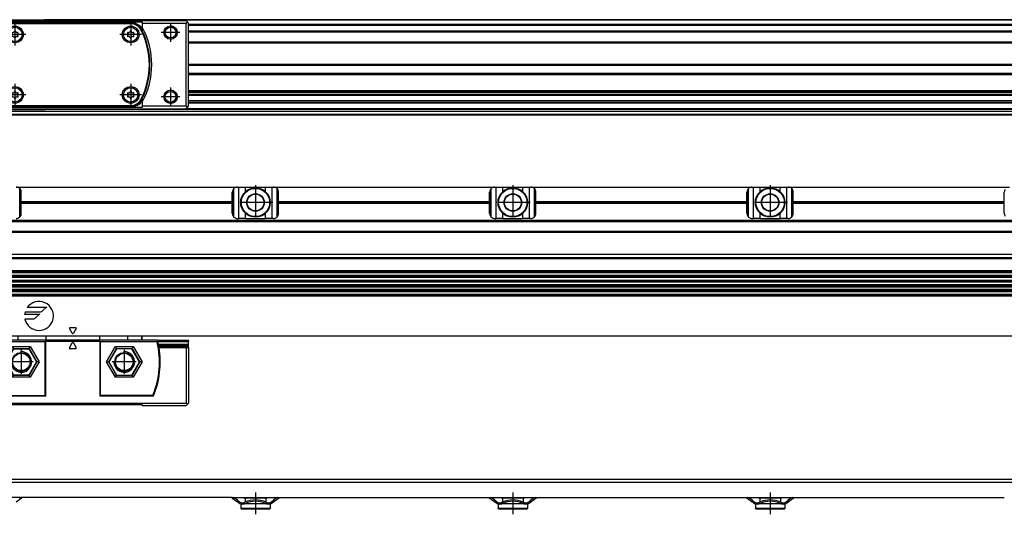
# Model space of a CAD drawing. Header units: millimetres. Extents: x -285 to 1970, y -280 to 203.
# Tile 23 of 33: x 489 to 872, y -72 to 120. Entities that reach past the tile are written whole.
import ezdxf

# ---------------------------------------------------------------- set-up
doc = ezdxf.new("R2010")
doc.units = ezdxf.units.MM
doc.linetypes.add('DOT_CENTER', pattern=[14, 12, -1, 0, -1])
doc.layers.add('1', color=7, linetype='Continuous')

# ---------------------------------------------------------------- blocks, each defined once
blk = doc.blocks.new('REGLA__10', base_point=(445.6, 83.41))
at = {"color": 7, "linetype": 'Continuous'}
for p, q in [((486.15, 120.41), (493.05, 120.41)), ((493.05, 120.41), (498.8, 120.41)), ((520.4, 120.41), (498.8, 120.41)), ((526.15, 120.41), (520.4, 120.41)), ((533.05, 120.41), (526.15, 120.41)), ((540.69, 120.41), (533.05, 120.41)), ((543.3, 120.41), (540.69, 120.41)), ((1894.3, 120.41), (543.3, 120.41)), ((554.6, 118.41), (1896.1, 118.41)), ((554.6, 115.91), (1896.1, 115.91)), ((554.6, 111.61), (1896.1, 111.61)), ((554.6, 102.91), (1896.1, 102.91)), ((1896.1, 98.99), (554.6, 98.99)), ((1896.1, 92.69), (554.6, 92.69)), ((554.6, 92.47), (1896.1, 92.47)), ((554.6, 92.43), (1896.1, 92.43)), ((1896.1, 92.09), (554.6, 92.09)), ((1896.1, 91.3), (554.6, 91.3)), ((1896.1, 90.91), (554.6, 90.91)), ((1896.1, 88.91), (554.6, 88.91)), ((554.6, 88.13), (1890.3, 88.13)), ((1896.1, 84.71), (456.1, 84.71)), ((520.38, 85.42), (498.82, 85.42)), ((1896.1, 85.42), (543.32, 85.42)), ((553.73, 85.83), (1890.3, 85.83)), ((456.1, 83.71), (1896.1, 83.71)), ((456.1, 83.41), (1896.1, 83.41))]:
    blk.add_line(p, q, dxfattribs=at)
at = {"color": 3, "linetype": 'Continuous'}
for p, q in [((520.2, 120.21), (499, 120.21)), ((1896.1, 120.21), (543.5, 120.21)), ((554.6, 118.61), (1896.1, 118.61)), ((554.6, 118.21), (1896.1, 118.21)), ((554.6, 116.09), (1896.1, 116.09)), ((554.6, 115.71), (1896.1, 115.71)), ((554.6, 111.81), (1896.1, 111.81)), ((554.6, 111.41), (1896.1, 111.41)), ((554.6, 103.11), (1896.1, 103.11)), ((554.6, 102.71), (1896.1, 102.71)), ((1896.1, 99.49), (554.6, 99.49)), ((554.6, 88.33), (1896.1, 88.33)), ((499.03, 85.63), (520.17, 85.63)), ((543.53, 85.63), (1896.1, 85.63))]:
    blk.add_line(p, q, dxfattribs=at)
blk = doc.blocks.new('CABEZA__11', base_point=(464.6, 85.41))
at = {"color": 7, "linetype": 'Continuous'}
for p, q in [((465.1, 119.61), (464.6, 119.11)), ((464.6, 86.71), (464.6, 119.11)), ((465.1, 119.61), (465.6, 120.11)), ((465.1, 119.61), (465.6, 119.11)), ((465.6, 120.11), (475.6, 120.11)), ((465.6, 86.71), (465.6, 119.11)), ((465.6, 119.11), (482.6, 119.11)), ((475.9, 120.41), (475.6, 120.11)), ((475.6, 120.11), (478.31, 120.11)), ((475.9, 120.41), (478.51, 120.41)), ((478.31, 120.11), (499.1, 120.11)), ((478.51, 120.41), (486.15, 120.41)), ((482.6, 119.61), (536.6, 119.61)), ((482.6, 119.61), (482.6, 119.11)), ((482.6, 119.11), (482.6, 117.45)), ((486.15, 120.41), (493.05, 120.41)), ((486.84, 119.18), (532.36, 119.18)), ((487.25, 118.86), (531.95, 118.86)), ((531.58, 119.11), (487.62, 119.11)), ((493.05, 120.41), (498.8, 120.41)), ((498.8, 120.41), (499.1, 120.11)), ((499.1, 120.11), (520.1, 120.11)), ((520.1, 120.11), (520.4, 120.41)), ((520.1, 120.11), (540.89, 120.11)), ((526.15, 120.41), (520.4, 120.41)), ((533.05, 120.41), (526.15, 120.41)), ((540.69, 120.41), (533.05, 120.41)), ((536.6, 119.61), (536.6, 119.11)), ((536.6, 119.11), (553.6, 119.11)), ((536.6, 119.11), (536.6, 117.45)), ((543.3, 120.41), (540.69, 120.41)), ((540.89, 120.11), (543.6, 120.11)), ((543.3, 120.41), (543.6, 120.11)), ((543.6, 120.11), (553.6, 120.11)), ((553.6, 120.11), (554.1, 119.61)), ((554.1, 119.61), (553.6, 119.11)), ((553.6, 86.71), (553.6, 119.11)), ((554.6, 119.11), (554.1, 119.61)), ((554.6, 86.71), (554.6, 119.11)), ((482.6, 117.45), (482.6, 117.17)), ((536.6, 117.17), (536.6, 117.45)), ((482.6, 88.64), (482.6, 88.36)), ((482.6, 88.36), (482.6, 86.71)), ((536.6, 88.36), (536.6, 88.64)), ((536.6, 88.36), (536.6, 86.71)), ((464.6, 86.71), (465.1, 86.21)), ((465.6, 86.71), (465.1, 86.21)), ((465.6, 85.71), (465.1, 86.21)), ((465.6, 86.71), (482.6, 86.71)), ((465.6, 85.71), (475.6, 85.71)), ((475.9, 85.41), (475.6, 85.71)), ((475.6, 85.71), (478.31, 85.71)), ((475.9, 85.41), (478.51, 85.41)), ((478.31, 85.71), (499.1, 85.71)), ((478.51, 85.41), (498.8, 85.41)), ((482.6, 86.71), (482.6, 86.21)), ((536.6, 86.21), (482.6, 86.21)), ((532.36, 86.64), (486.84, 86.64)), ((531.95, 86.96), (487.25, 86.96)), ((531.58, 86.71), (487.62, 86.71)), ((498.8, 85.41), (499.1, 85.71)), ((499.1, 85.71), (520.1, 85.71)), ((520.1, 85.71), (540.89, 85.71)), ((520.1, 85.71), (520.4, 85.41)), ((540.69, 85.41), (520.4, 85.41)), ((553.6, 86.71), (536.6, 86.71)), ((536.6, 86.71), (536.6, 86.21)), ((543.3, 85.41), (540.69, 85.41)), ((540.89, 85.71), (543.6, 85.71)), ((543.3, 85.41), (543.6, 85.71)), ((543.6, 85.71), (553.6, 85.71)), ((553.6, 86.71), (554.1, 86.21)), ((553.6, 85.71), (554.1, 86.21)), ((554.1, 86.21), (554.6, 86.71))]:
    blk.add_line(p, q, dxfattribs=at)
for centre, radius in [((471.6, 115.41), 2.6), ((471.6, 115.41), 2.1), ((487.1, 114.66), 3.25), ((487.1, 114.66), 2.8), ((532.1, 114.66), 3.25), ((532.1, 114.66), 2.8), ((547.6, 115.41), 2.6), ((547.6, 115.41), 2.1), ((471.6, 90.41), 2.6), ((471.6, 90.41), 2.1), ((487.1, 91.16), 3.25), ((487.1, 91.16), 2.8), ((532.1, 91.16), 3.25), ((532.1, 91.16), 2.8), ((547.6, 90.41), 2.6), ((547.6, 90.41), 2.1)]:
    blk.add_circle(centre, radius, dxfattribs=at)
for centre, radius, start, end in [((487.25, 114.11), 4.75, 107.6371, 153.3846), ((509.6, 102.91), 28.52, 145.7925, 146.5328), ((487.25, 114.11), 4.75, 107.2861, 107.6371), ((487.25, 114.11), 4.75, 90, 107.2861), ((509.6, 102.91), 28.5, 145.9834, 146.4874), ((487.62, 113.73), 5.37, 89.973, 107.7651), ((531.58, 113.73), 5.37, 72.2349, 90.027), ((531.95, 114.11), 4.75, 72.7139, 90), ((509.6, 102.91), 28.52, 33.4672, 34.2075), ((509.6, 102.91), 28.5, 33.5126, 34.0166), ((531.95, 114.11), 4.75, 72.3629, 72.7139), ((531.95, 114.11), 4.75, 26.6154, 72.3629), ((509.6, 102.91), 30.67, 151.6837, 208.3163), ((509.6, 102.91), 30, 153.4503, 206.5497), ((509.6, 102.91), 29.75, 153.3846, 206.6154), ((509.6, 102.91), 30.54, 152.1539, 153.9157), ((486.05, 115.26), 0.188, 73.0643, 226.9357), ((485.48, 114.66), 0.642, 313.0643, 46.9357), ((486.29, 116.06), 0.642, 253.0643, 346.9357), ((487.1, 115.87), 0.188, 13.0643, 166.9357), ((487.91, 116.06), 0.642, 193.0643, 286.9357), ((488.72, 114.66), 0.642, 133.0643, 226.9357), ((488.15, 115.26), 0.188, 313.0643, 106.9357), ((531.05, 115.26), 0.188, 73.0643, 226.9357), ((530.48, 114.66), 0.642, 313.0643, 46.9357), ((531.29, 116.06), 0.642, 253.0643, 346.9357), ((532.1, 115.87), 0.188, 13.0643, 166.9357), ((532.91, 116.06), 0.642, 193.0643, 286.9357), ((533.72, 114.66), 0.642, 133.0643, 226.9357), ((533.15, 115.26), 0.188, 313.0643, 106.9357), ((509.6, 102.91), 29.75, 333.3846, 26.6154), ((509.6, 102.91), 30, 333.4503, 26.5497), ((509.6, 102.91), 30.67, 331.6837, 28.3163), ((509.6, 102.91), 30.54, 26.0843, 27.8461), ((486.05, 114.05), 0.188, 133.0643, 286.9357), ((486.29, 113.26), 0.642, 13.0643, 106.9357), ((487.1, 113.44), 0.188, 193.0643, 346.9357), ((487.91, 113.26), 0.642, 73.0643, 166.9357), ((488.15, 114.05), 0.188, 253.0643, 46.9357), ((531.05, 114.05), 0.188, 133.0643, 286.9357), ((531.29, 113.26), 0.642, 13.0643, 106.9357), ((532.1, 113.44), 0.188, 193.0643, 346.9357), ((532.91, 113.26), 0.642, 73.0643, 166.9357), ((533.15, 114.05), 0.188, 253.0643, 46.9357), ((486.05, 91.76), 0.188, 73.0643, 226.9357), ((486.29, 92.56), 0.642, 253.0643, 346.9357), ((487.1, 92.37), 0.188, 13.0643, 166.9357), ((487.91, 92.56), 0.642, 193.0643, 286.9357), ((488.15, 91.76), 0.188, 313.0643, 106.9357), ((531.05, 91.76), 0.188, 73.0643, 226.9357), ((531.29, 92.56), 0.642, 253.0643, 346.9357), ((532.1, 92.37), 0.188, 13.0643, 166.9357), ((532.91, 92.56), 0.642, 193.0643, 286.9357), ((533.15, 91.76), 0.188, 313.0643, 106.9357), ((509.6, 102.91), 30.54, 206.0843, 207.8461), ((487.25, 91.71), 4.75, 206.6154, 252.3629), ((486.05, 90.55), 0.188, 133.0643, 286.9357), ((485.48, 91.16), 0.642, 313.0643, 46.9357), ((486.29, 89.76), 0.642, 13.0643, 106.9357), ((487.1, 89.94), 0.188, 193.0643, 346.9357), ((487.91, 89.76), 0.642, 73.0643, 166.9357), ((488.72, 91.16), 0.642, 133.0643, 226.9357), ((488.15, 90.55), 0.188, 253.0643, 46.9357), ((531.05, 90.55), 0.188, 133.0643, 286.9357), ((530.48, 91.16), 0.642, 313.0643, 46.9357), ((531.29, 89.76), 0.642, 13.0643, 106.9357), ((532.1, 89.94), 0.188, 193.0643, 346.9357), ((532.91, 89.76), 0.642, 73.0643, 166.9357), ((533.72, 91.16), 0.642, 133.0643, 226.9357), ((533.15, 90.55), 0.188, 253.0643, 46.9357), ((531.95, 91.71), 4.75, 287.6371, 333.3846), ((509.6, 102.91), 30.54, 332.1539, 333.9157), ((487.25, 91.71), 4.75, 252.3629, 252.7139), ((509.6, 102.91), 28.52, 213.4672, 214.2075), ((487.25, 91.71), 4.75, 252.7139, 270), ((509.6, 102.91), 28.5, 213.5126, 214.0166), ((487.62, 92.08), 5.37, 252.2349, 270.027), ((531.58, 92.08), 5.37, 269.973, 287.7651), ((531.95, 91.71), 4.75, 270, 287.2861), ((509.6, 102.91), 28.52, 325.7925, 326.5328), ((509.6, 102.91), 28.5, 325.9834, 326.4874), ((531.95, 91.71), 4.75, 287.2861, 287.6371)]:
    blk.add_arc(centre, radius, start, end, dxfattribs=at)
for points, knots in [([(478.31, 120.11), (478.33, 120.13), (478.36, 120.18), (478.41, 120.26), (478.46, 120.33), (478.49, 120.38), (478.51, 120.41)], [0, 0, 0, 0, 0.0900938, 0.1799882, 0.2701959, 0.3600539, 0.3600539, 0.3600539, 0.3600539]), ([(486.84, 119.18), (486.6, 119.17), (486.12, 119.15), (485.41, 119), (484.73, 118.76), (484.06, 118.42), (483.48, 118), (482.93, 117.48), (482.5, 116.94), (482.27, 116.52), (482.17, 116.33)], [0, 0, 0, 0, 0.721506, 1.441287, 2.162061, 2.879512, 3.691363, 4.319245, 5.13035, 5.756611, 5.756611, 5.756611, 5.756611]), ([(482.76, 116.32), (482.91, 116.57), (483.26, 117.19), (484.03, 117.96), (484.99, 118.6), (485.67, 118.82), (486.02, 118.94)], [0, 0, 0, 0, 0.860877, 2.145341, 3.216682, 4.296034, 4.296034, 4.296034, 4.296034]), ([(485.98, 118.85), (485.98, 118.86), (485.99, 118.87), (486, 118.9), (486.01, 118.92), (486.01, 118.93), (486.02, 118.94)], [0, 0, 0, 0, 0.02562176, 0.0505661, 0.07396976, 0.09671259, 0.09671259, 0.09671259, 0.09671259]), ([(532.36, 119.18), (532.6, 119.17), (533.08, 119.15), (533.79, 119), (534.47, 118.76), (535.08, 118.45), (535.68, 118.04), (536.21, 117.55), (536.68, 116.96), (536.91, 116.54), (537.03, 116.33)], [0, 0, 0, 0, 0.721506, 1.441287, 2.162061, 2.879512, 3.511329, 4.31924, 5.039673, 5.756664, 5.756664, 5.756664, 5.756664]), ([(533.22, 118.85), (533.22, 118.86), (533.21, 118.87), (533.2, 118.9), (533.19, 118.92), (533.19, 118.93), (533.18, 118.94)], [0, 0, 0, 0, 0.02562179, 0.0505661, 0.07396974, 0.09671259, 0.09671259, 0.09671259, 0.09671259]), ([(536.44, 116.32), (536.29, 116.57), (535.94, 117.19), (535.13, 118.01), (534.15, 118.63), (533.46, 118.85), (533.18, 118.94)], [0, 0, 0, 0, 0.860877, 2.145341, 3.42116, 4.295604, 4.295604, 4.295604, 4.295604]), ([(540.69, 120.41), (540.71, 120.38), (540.74, 120.33), (540.79, 120.26), (540.84, 120.18), (540.87, 120.13), (540.89, 120.11)], [0, 0, 0, 0, 0.0899102, 0.1800615, 0.2700951, 0.3600539, 0.3600539, 0.3600539, 0.3600539]), ([(482.17, 89.48), (482.29, 89.27), (482.52, 88.85), (482.95, 88.31), (483.48, 87.81), (484.09, 87.37), (484.76, 87.04), (485.42, 86.82), (486.09, 86.67), (486.57, 86.65), (486.84, 86.64)], [0, 0, 0, 0, 0.717011, 1.437465, 2.06534, 2.877178, 3.683422, 4.315341, 4.946435, 5.756568, 5.756568, 5.756568, 5.756568]), ([(486.02, 86.87), (485.67, 86.99), (484.99, 87.22), (484.03, 87.85), (483.26, 88.62), (482.91, 89.25), (482.76, 89.5)], [0, 0, 0, 0, 1.079352, 2.150692, 3.435156, 4.296034, 4.296034, 4.296034, 4.296034]), ([(532.36, 86.64), (532.57, 86.64), (533.05, 86.66), (533.73, 86.8), (534.44, 87.04), (535.11, 87.37), (535.72, 87.81), (536.27, 88.33), (536.7, 88.87), (536.93, 89.3), (537.03, 89.48)], [0, 0, 0, 0, 0.632938, 1.441226, 2.073144, 2.879388, 3.691226, 4.319101, 5.130232, 5.756507, 5.756507, 5.756507, 5.756507]), ([(533.18, 86.87), (533.53, 86.99), (534.21, 87.22), (535.06, 87.78), (535.85, 88.51), (536.22, 89.13), (536.44, 89.5)], [0, 0, 0, 0, 1.079352, 2.150692, 3.020148, 4.296, 4.296, 4.296, 4.296]), ([(478.31, 85.71), (478.33, 85.68), (478.36, 85.63), (478.41, 85.56), (478.46, 85.48), (478.49, 85.43), (478.51, 85.41)], [0, 0, 0, 0, 0.0900958, 0.1799923, 0.2700402, 0.3600539, 0.3600539, 0.3600539, 0.3600539]), ([(486.02, 86.87), (486.01, 86.88), (486.01, 86.89), (486, 86.92), (485.99, 86.94), (485.98, 86.95), (485.98, 86.96)], [0, 0, 0, 0, 0.02274283, 0.04614649, 0.0710908, 0.09671259, 0.09671259, 0.09671259, 0.09671259]), ([(533.18, 86.87), (533.19, 86.88), (533.19, 86.89), (533.2, 86.92), (533.21, 86.94), (533.22, 86.95), (533.22, 86.96)], [0, 0, 0, 0, 0.02274284, 0.04614649, 0.0710908, 0.09671259, 0.09671259, 0.09671259, 0.09671259]), ([(540.69, 85.41), (540.71, 85.43), (540.74, 85.48), (540.79, 85.56), (540.84, 85.63), (540.87, 85.68), (540.89, 85.71)], [0, 0, 0, 0, 0.0900139, 0.1800656, 0.2700491, 0.3600539, 0.3600539, 0.3600539, 0.3600539])]:
    blk.add_open_spline(points, degree=3, knots=knots, dxfattribs=at)
at = {"color": 3, "linetype": 'Continuous'}
for points, knots in [([(486.84, 119.18), (486.85, 119.18), (486.87, 119.17), (487, 119.16), (487.25, 119.14), (487.5, 119.12), (487.62, 119.11)], [0, 0, 0, 0, 0.0215592, 0.0431207, 0.409866, 0.7773381, 0.7773381, 0.7773381, 0.7773381]), ([(532.36, 119.18), (532.35, 119.18), (532.33, 119.17), (532.2, 119.16), (531.95, 119.14), (531.7, 119.12), (531.58, 119.11)], [0, 0, 0, 0, 0.0215592, 0.0431207, 0.409866, 0.7773381, 0.7773381, 0.7773381, 0.7773381]), ([(482.17, 116.33), (482.2, 116.33), (482.25, 116.33), (482.32, 116.33), (482.39, 116.33), (482.47, 116.32), (482.54, 116.32), (482.62, 116.32), (482.69, 116.32), (482.74, 116.32), (482.76, 116.32)], [0, 0, 0, 0, 0.0735518, 0.1471451, 0.2207803, 0.2944578, 0.3681783, 0.4419418, 0.5157486, 0.589599, 0.589599, 0.589599, 0.589599]), ([(537.03, 116.33), (537, 116.33), (536.95, 116.33), (536.88, 116.33), (536.81, 116.33), (536.73, 116.32), (536.66, 116.32), (536.58, 116.32), (536.51, 116.32), (536.46, 116.32), (536.44, 116.32)], [0, 0, 0, 0, 0.0735518, 0.1471451, 0.2207803, 0.2944578, 0.3681783, 0.4419418, 0.5157486, 0.589599, 0.589599, 0.589599, 0.589599]), ([(482.76, 89.5), (482.74, 89.5), (482.69, 89.49), (482.62, 89.49), (482.54, 89.49), (482.47, 89.49), (482.39, 89.49), (482.32, 89.48), (482.25, 89.48), (482.2, 89.48), (482.17, 89.48)], [0, 0, 0, 0, 0.0738504, 0.1476572, 0.2214208, 0.2951412, 0.3688188, 0.4424539, 0.5160472, 0.589599, 0.589599, 0.589599, 0.589599]), ([(536.44, 89.5), (536.46, 89.5), (536.51, 89.49), (536.58, 89.49), (536.66, 89.49), (536.73, 89.49), (536.81, 89.49), (536.88, 89.48), (536.95, 89.48), (537, 89.48), (537.03, 89.48)], [0, 0, 0, 0, 0.0738504, 0.1476572, 0.2214208, 0.2951412, 0.3688188, 0.4424539, 0.5160472, 0.589599, 0.589599, 0.589599, 0.589599]), ([(487.62, 86.71), (487.5, 86.69), (487.25, 86.67), (487, 86.65), (486.87, 86.64), (486.85, 86.64), (486.84, 86.64)], [0, 0, 0, 0, 0.3674718, 0.7342167, 0.7557786, 0.7773381, 0.7773381, 0.7773381, 0.7773381]), ([(531.58, 86.71), (531.7, 86.69), (531.95, 86.67), (532.2, 86.65), (532.33, 86.64), (532.35, 86.64), (532.36, 86.64)], [0, 0, 0, 0, 0.3674718, 0.7342167, 0.7557786, 0.7773381, 0.7773381, 0.7773381, 0.7773381])]:
    blk.add_open_spline(points, degree=3, knots=knots, dxfattribs=at)
at = {"layer": '1', "color": 2, "linetype": 'DOT_CENTER'}
for p, q in [((471.6, 119.01), (471.6, 111.81)), ((487.1, 118.91), (487.1, 110.41)), ((532.1, 118.91), (532.1, 110.41)), ((547.6, 119.01), (547.6, 111.81)), ((475.2, 115.41), (468, 115.41)), ((551.2, 115.41), (544, 115.41)), ((491.35, 114.66), (482.85, 114.66)), ((536.35, 114.66), (527.85, 114.66)), ((471.6, 94.01), (471.6, 86.81)), ((487.1, 95.41), (487.1, 86.91)), ((532.1, 95.41), (532.1, 86.91)), ((547.6, 94.01), (547.6, 86.81)), ((475.2, 90.41), (468, 90.41)), ((491.35, 91.16), (482.85, 91.16)), ((536.35, 91.16), (527.85, 91.16)), ((551.2, 90.41), (544, 90.41))]:
    blk.add_line(p, q, dxfattribs=at)
at = {"layer": '1', "color": 30, "linetype": 'Continuous'}
for centre in [(471.6, 115.41), (547.6, 115.41), (471.6, 90.41), (547.6, 90.41)]:
    blk.add_arc(centre, 2.5, 175, 95, dxfattribs=at)
blk = doc.blocks.new('Regla_G2_cm1340__12', base_point=(445.6, 83.41))
for name, p in [('REGLA__10', (445.6, 83.41)), ('CABEZA__11', (464.6, 85.41))]:
    blk.add_blockref(name, p)
blk = doc.blocks.new('E1', base_point=(626, 100.95))
blk.add_blockref('Regla_G2_cm1340__12', (445.6, 83.41))
blk = doc.blocks.new('REGLA__20', base_point=(445.6, -96.46))
at = {"color": 7, "linetype": 'Continuous'}
for p, q in [((1896.1, -58.46), (456.1, -58.46)), ((456.1, -59.46), (1896.1, -59.46)), ((489.27, -65.46), (485.1, -65.46)), ((487.6, -67.08), (488.97, -66.06)), ((489.13, -65.96), (488.97, -66.06)), ((489.6, -65.96), (489.13, -65.96)), ((489.27, -65.46), (489.6, -65.46)), ((571.6, -65.46), (489.6, -65.46)), ((489.6, -65.46), (489.6, -65.96)), ((571.6, -65.46), (571.93, -65.46)), ((571.6, -65.46), (571.6, -65.96)), ((571.93, -65.96), (571.6, -65.96)), ((571.93, -65.46), (589.27, -65.46)), ((572.23, -66.06), (573.6, -67.08)), ((573.6, -66.46), (572.53, -65.66)), ((573.6, -66.46), (574.4, -67.06)), ((574.1, -67.46), (573.6, -67.08)), ((574.9, -67.86), (574.85, -67.86)), ((574.85, -67.86), (574.85, -69.71)), ((576.1, -65.46), (576.1, -65.71)), ((576.63, -65.71), (576.1, -65.71)), ((576.63, -67.86), (576.3, -67.86)), ((576.63, -65.71), (576.63, -67.19)), ((584.58, -65.71), (576.63, -65.71)), ((576.63, -67.74), (576.63, -67.86)), ((584.58, -67.86), (576.63, -67.86)), ((584.58, -65.71), (584.58, -67.19)), ((585.1, -65.71), (584.58, -65.71)), ((584.58, -67.74), (584.58, -67.86)), ((584.9, -67.86), (584.58, -67.86)), ((585.1, -65.46), (585.1, -65.71)), ((586.35, -67.86), (586.3, -67.86)), ((586.35, -67.86), (586.35, -69.71)), ((586.8, -67.06), (587.6, -66.46)), ((587.1, -67.46), (587.6, -67.08)), ((588.67, -65.66), (587.6, -66.46)), ((587.6, -67.08), (588.97, -66.06)), ((589.13, -65.96), (588.97, -66.06)), ((589.6, -65.96), (589.13, -65.96)), ((589.27, -65.46), (589.6, -65.46)), ((589.6, -65.46), (589.6, -65.96)), ((589.6, -65.46), (671.6, -65.46)), ((671.6, -65.46), (671.93, -65.46)), ((671.6, -65.46), (671.6, -65.96)), ((671.93, -65.96), (671.6, -65.96)), ((671.93, -65.46), (689.27, -65.46)), ((672.23, -66.06), (673.6, -67.08)), ((673.6, -66.46), (672.53, -65.66)), ((673.6, -66.46), (674.4, -67.06)), ((674.1, -67.46), (673.6, -67.08)), ((674.9, -67.86), (674.85, -67.86)), ((674.85, -67.86), (674.85, -69.71)), ((676.1, -65.46), (676.1, -65.71)), ((676.63, -65.71), (676.1, -65.71)), ((676.63, -67.86), (676.3, -67.86)), ((676.63, -65.71), (676.63, -67.19)), ((684.58, -65.71), (676.63, -65.71)), ((676.63, -67.74), (676.63, -67.86)), ((684.58, -67.86), (676.63, -67.86)), ((684.58, -65.71), (684.58, -67.19)), ((685.1, -65.71), (684.58, -65.71)), ((684.58, -67.74), (684.58, -67.86)), ((684.9, -67.86), (684.58, -67.86)), ((685.1, -65.46), (685.1, -65.71)), ((686.35, -67.86), (686.3, -67.86)), ((686.35, -67.86), (686.35, -69.71)), ((686.8, -67.06), (687.6, -66.46)), ((687.1, -67.46), (687.6, -67.08)), ((688.67, -65.66), (687.6, -66.46)), ((687.6, -67.08), (688.97, -66.06)), ((689.13, -65.96), (688.97, -66.06)), ((689.6, -65.96), (689.13, -65.96)), ((689.27, -65.46), (689.6, -65.46)), ((689.6, -65.46), (689.6, -65.96)), ((689.6, -65.46), (771.6, -65.46)), ((771.6, -65.46), (771.6, -65.96)), ((771.6, -65.46), (771.93, -65.46)), ((771.93, -65.96), (771.6, -65.96)), ((771.93, -65.46), (789.27, -65.46)), ((772.23, -66.06), (773.6, -67.08)), ((773.6, -66.46), (772.53, -65.66)), ((773.6, -66.46), (774.4, -67.06)), ((774.1, -67.46), (773.6, -67.08)), ((774.9, -67.86), (774.85, -67.86)), ((774.85, -67.86), (774.85, -69.71)), ((776.1, -65.46), (776.1, -65.71)), ((776.63, -65.71), (776.1, -65.71)), ((776.63, -67.86), (776.3, -67.86)), ((784.58, -65.71), (776.63, -65.71)), ((776.63, -65.71), (776.63, -67.19)), ((776.63, -67.74), (776.63, -67.86)), ((784.58, -67.86), (776.63, -67.86)), ((785.1, -65.71), (784.58, -65.71)), ((784.58, -65.71), (784.58, -67.19)), ((784.58, -67.74), (784.58, -67.86)), ((784.9, -67.86), (784.58, -67.86)), ((785.1, -65.46), (785.1, -65.71)), ((786.35, -67.86), (786.3, -67.86)), ((786.35, -67.86), (786.35, -69.71)), ((786.8, -67.06), (787.6, -66.46)), ((787.1, -67.46), (787.6, -67.08)), ((788.67, -65.66), (787.6, -66.46)), ((787.6, -67.08), (788.97, -66.06)), ((789.13, -65.96), (788.97, -66.06)), ((789.6, -65.96), (789.13, -65.96)), ((789.27, -65.46), (789.6, -65.46)), ((789.6, -65.46), (789.6, -65.96)), ((789.6, -65.46), (871.6, -65.46)), ((586.35, -69.71), (574.85, -69.71)), ((575.1, -69.96), (574.85, -69.71)), ((586.1, -69.96), (575.1, -69.96)), ((586.1, -69.96), (586.35, -69.71)), ((675.1, -69.96), (674.85, -69.71)), ((686.35, -69.71), (674.85, -69.71)), ((686.1, -69.96), (675.1, -69.96)), ((686.1, -69.96), (686.35, -69.71)), ((775.1, -69.96), (774.85, -69.71)), ((786.35, -69.71), (774.85, -69.71)), ((786.1, -69.96), (775.1, -69.96)), ((786.1, -69.96), (786.35, -69.71))]:
    blk.add_line(p, q, dxfattribs=at)
at = {"color": 3, "linetype": 'Continuous'}
for p, q in [((573.6, -66.46), (573.6, -67.08)), ((587.6, -66.46), (587.6, -67.08)), ((673.6, -66.46), (673.6, -67.08)), ((687.6, -66.46), (687.6, -67.08)), ((773.6, -66.46), (773.6, -67.08)), ((787.6, -66.46), (787.6, -67.08))]:
    blk.add_line(p, q, dxfattribs=at)
at = {"color": 7, "linetype": 'Continuous'}
for centre, radius, start, end in [((489.27, -66.46), 1, 90, 126.8699), ((571.93, -66.46), 1, 53.1301, 90), ((571.93, -66.46), 0.5, 53.1301, 90), ((575.6, -65.46), 2.5, 233.1301, 253.7398), ((575.6, -65.46), 2, 233.1301, 295.1169), ((575.6, -65.46), 2.5, 253.7398, 286.2602), ((575.6, -65.46), 2.5, 286.2602, 295.0781), ((580.6, -76.27), 9.91, 65.247, 114.753), ((580.6, -76.27), 9.41, 65.256, 114.744), ((585.6, -65.46), 2.5, 244.9219, 253.7398), ((585.6, -65.46), 2, 244.8831, 306.8699), ((585.6, -65.46), 2.5, 253.7398, 286.2602), ((585.6, -65.46), 2.5, 286.2602, 306.8699), ((589.27, -66.46), 1, 90, 126.8699), ((671.93, -66.46), 1, 53.1301, 90), ((671.93, -66.46), 0.5, 53.1301, 90), ((675.6, -65.46), 2.5, 233.1301, 253.7398), ((675.6, -65.46), 2, 233.1301, 295.1169), ((675.6, -65.46), 2.5, 253.7398, 286.2602), ((675.6, -65.46), 2.5, 286.2602, 295.0781), ((680.6, -76.27), 9.91, 113.6375, 114.753), ((680.6, -76.27), 9.91, 66.3625, 113.6375), ((680.6, -76.27), 9.41, 65.256, 114.744), ((685.6, -65.46), 2.5, 244.9219, 245.7952), ((680.6, -76.27), 9.91, 65.247, 66.3625), ((685.6, -65.46), 2.5, 245.7952, 253.7398), ((685.6, -65.46), 2, 244.8831, 306.8699), ((685.6, -65.46), 2.5, 253.7398, 286.2602), ((685.6, -65.46), 2.5, 286.2602, 306.8699), ((689.27, -66.46), 1, 90, 126.8699), ((771.93, -66.46), 1, 53.1301, 90), ((771.93, -66.46), 0.5, 53.1301, 90), ((775.6, -65.46), 2.5, 233.1301, 253.7398), ((775.6, -65.46), 2, 233.1301, 295.1169), ((775.6, -65.46), 2.5, 253.7398, 286.2602), ((775.6, -65.46), 2.5, 286.2602, 295.0781), ((780.6, -76.27), 9.91, 65.247, 114.753), ((780.6, -76.27), 9.41, 65.256, 114.744), ((785.6, -65.46), 2.5, 244.9219, 253.7398), ((785.6, -65.46), 2, 244.8831, 306.8699), ((785.6, -65.46), 2.5, 253.7398, 286.2602), ((785.6, -65.46), 2.5, 286.2602, 306.8699), ((789.27, -66.46), 1, 90, 126.8699)]:
    blk.add_arc(centre, radius, start, end, dxfattribs=at)
at = {"layer": '1', "color": 2, "linetype": 'DOT_CENTER'}
for p, q in [((580.6, -63.46), (580.6, -71.96)), ((680.6, -63.46), (680.6, -71.96)), ((780.6, -63.46), (780.6, -71.96))]:
    blk.add_line(p, q, dxfattribs=at)
blk = doc.blocks.new('Regla_G2_cm1340__21', base_point=(445.6, -96.46))
blk.add_blockref('REGLA__20', (445.6, -96.46))
blk = doc.blocks.new('B1', base_point=(626, -76))
blk.add_blockref('Regla_G2_cm1340__21', (445.6, -96.46))
blk = doc.blocks.new('CABEZA__25', base_point=(464.6, -29.69))
at = {"color": 7, "linetype": 'Continuous'}
for p, q in [((482.6, -2.69), (482.6, -4.19)), ((536.6, -4.19), (536.6, -2.69)), ((464.6, -4.51), (464.6, -4.19)), ((476.68, -4.19), (464.6, -4.19)), ((464.6, -4.51), (464.6, -4.7)), ((464.6, -5.76), (464.6, -4.7)), ((464.6, -6.14), (464.6, -5.76)), ((464.6, -6.64), (464.6, -6.14)), ((464.6, -7.14), (464.6, -6.64)), ((464.6, -7.14), (464.6, -28.69)), ((464.6, -7.14), (465.6, -7.14)), ((465.6, -7.14), (465.6, -28.69)), ((476.06, -7.14), (465.6, -7.14)), ((482.6, -4.19), (476.68, -4.19)), ((498.8, -4.94), (476.8, -4.94)), ((482.72, -4.19), (482.6, -4.19)), ((488.36, -4.19), (482.72, -4.19)), ((483.65, -12.69), (486.63, -7.54)), ((486.15, -6.71), (486.58, -7.46)), ((486.58, -7.46), (486.63, -7.54)), ((486.63, -7.54), (492.57, -7.54)), ((499.2, -4.19), (488.36, -4.19)), ((492.57, -7.54), (492.62, -7.46)), ((492.57, -7.54), (495.55, -12.69)), ((493.05, -6.71), (492.62, -7.46)), ((499.1, -4.64), (498.8, -4.94)), ((498.8, -4.94), (498.8, -25.69)), ((499.1, -25.99), (499.1, -4.64)), ((499.1, -4.64), (520.1, -4.64)), ((520, -4.19), (499.2, -4.19)), ((508.29, -7.18), (509.38, -5.29)), ((508.32, -7.16), (509.38, -5.31)), ((510.69, -7.55), (508.51, -7.55)), ((510.67, -7.54), (508.53, -7.54)), ((509.82, -5.29), (510.91, -7.18)), ((509.82, -5.31), (510.88, -7.16)), ((530.84, -4.19), (520, -4.19)), ((520.1, -4.64), (520.1, -25.99)), ((520.4, -4.94), (520.1, -4.64)), ((520.4, -25.69), (520.4, -4.94)), ((542.4, -4.94), (520.4, -4.94)), ((526.63, -7.54), (523.65, -12.69)), ((526.15, -6.71), (526.58, -7.46)), ((526.58, -7.46), (526.63, -7.54)), ((532.57, -7.54), (526.63, -7.54)), ((536.48, -4.19), (530.84, -4.19)), ((532.57, -7.54), (532.62, -7.46)), ((535.55, -12.69), (532.57, -7.54)), ((533.05, -6.71), (532.62, -7.46)), ((536.6, -4.19), (536.48, -4.19)), ((542.52, -4.19), (536.6, -4.19)), ((542.52, -4.19), (554.6, -4.19)), ((543.14, -7.14), (553.6, -7.14)), ((553.6, -7.14), (553.6, -28.69)), ((553.6, -7.14), (554.6, -7.14)), ((554.6, -4.51), (554.6, -4.19)), ((554.6, -4.51), (554.6, -4.7)), ((554.6, -5.76), (554.6, -4.7)), ((554.6, -6.14), (554.6, -5.76)), ((554.6, -6.64), (554.6, -6.14)), ((554.6, -7.14), (554.6, -6.64)), ((554.6, -7.14), (554.6, -28.69)), ((482.7, -12.69), (483.57, -12.69)), ((483.57, -12.69), (483.65, -12.69)), ((486.63, -17.84), (483.65, -12.69)), ((495.55, -12.69), (492.57, -17.84)), ((495.63, -12.69), (495.55, -12.69)), ((496.5, -12.69), (495.63, -12.69)), ((522.7, -12.69), (523.57, -12.69)), ((523.57, -12.69), (523.65, -12.69)), ((523.65, -12.69), (526.63, -17.84)), ((532.57, -17.84), (535.55, -12.69)), ((535.63, -12.69), (535.55, -12.69)), ((536.5, -12.69), (535.63, -12.69)), ((486.15, -18.66), (486.58, -17.91)), ((486.58, -17.91), (486.63, -17.84)), ((492.57, -17.84), (486.63, -17.84)), ((492.62, -17.91), (492.57, -17.84)), ((493.05, -18.66), (492.62, -17.91)), ((526.15, -18.66), (526.58, -17.91)), ((526.58, -17.91), (526.63, -17.84)), ((526.63, -17.84), (532.57, -17.84)), ((532.62, -17.91), (532.57, -17.84)), ((533.05, -18.66), (532.62, -17.91)), ((499.1, -25.99), (478.31, -25.99)), ((478.51, -25.69), (498.8, -25.69)), ((498.8, -25.69), (499.1, -25.99)), ((520.1, -25.99), (520.4, -25.69)), ((540.89, -25.99), (520.1, -25.99)), ((540.69, -25.69), (520.4, -25.69)), ((465.1, -29.19), (464.6, -28.69)), ((465.1, -29.19), (465.6, -28.69)), ((465.1, -29.19), (465.6, -29.69)), ((465.6, -28.69), (553.6, -28.69)), ((465.6, -29.69), (482.6, -29.69)), ((482.6, -29.19), (536.6, -29.19)), ((482.6, -29.19), (482.6, -29.69)), ((536.6, -29.19), (536.6, -29.69)), ((536.6, -29.69), (553.6, -29.69)), ((553.6, -28.69), (554.1, -29.19)), ((554.1, -29.19), (553.6, -29.69)), ((554.6, -28.69), (554.1, -29.19))]:
    blk.add_line(p, q, dxfattribs=at)
at = {"color": 3, "linetype": 'Continuous'}
for p, q in [((482.72, -4.19), (482.72, -2.69)), ((488.36, -4.19), (488.36, -2.69)), ((499.2, -4.19), (499.2, -2.69)), ((520, -2.69), (520, -4.19)), ((530.84, -2.69), (530.84, -4.19)), ((536.48, -4.19), (536.48, -2.69)), ((464.6, -4.51), (476.6, -4.51)), ((476.55, -4.7), (464.6, -4.7)), ((476.31, -5.76), (464.6, -5.76)), ((476.24, -6.14), (464.6, -6.14)), ((476.14, -6.64), (464.6, -6.64)), ((482.7, -12.69), (486.15, -6.71)), ((483.57, -12.69), (486.58, -7.46)), ((486.15, -6.71), (493.05, -6.71)), ((486.58, -7.46), (492.62, -7.46)), ((492.62, -7.46), (495.63, -12.69)), ((493.05, -6.71), (496.5, -12.69)), ((508.29, -7.18), (508.32, -7.16)), ((508.51, -7.55), (508.53, -7.54)), ((509.38, -5.29), (509.38, -5.31)), ((509.82, -5.29), (509.82, -5.31)), ((510.67, -7.54), (510.69, -7.55)), ((510.88, -7.16), (510.91, -7.18)), ((522.7, -12.69), (526.15, -6.71)), ((523.57, -12.69), (526.58, -7.46)), ((526.15, -6.71), (533.05, -6.71)), ((526.58, -7.46), (532.62, -7.46)), ((532.62, -7.46), (535.63, -12.69)), ((533.05, -6.71), (536.5, -12.69)), ((554.6, -4.51), (542.6, -4.51)), ((542.65, -4.7), (554.6, -4.7)), ((542.89, -5.76), (554.6, -5.76)), ((542.96, -6.14), (554.6, -6.14)), ((543.06, -6.64), (554.6, -6.64)), ((486.15, -18.66), (482.7, -12.69)), ((486.58, -17.91), (483.57, -12.69)), ((495.63, -12.69), (492.62, -17.91)), ((496.5, -12.69), (493.05, -18.66)), ((526.15, -18.66), (522.7, -12.69)), ((526.58, -17.91), (523.57, -12.69)), ((535.63, -12.69), (532.62, -17.91)), ((536.5, -12.69), (533.05, -18.66)), ((493.05, -18.66), (486.15, -18.66)), ((492.62, -17.91), (486.58, -17.91)), ((533.05, -18.66), (526.15, -18.66)), ((532.62, -17.91), (526.58, -17.91))]:
    blk.add_line(p, q, dxfattribs=at)
at = {"color": 7, "linetype": 'Continuous'}
for centre, radius in [((489.6, -12.69), 3.65), ((489.6, -12.69), 3.4), ((529.6, -12.69), 3.65), ((529.6, -12.69), 3.4)]:
    blk.add_circle(centre, radius, dxfattribs=at)
for centre, radius, start, end in [((509.6, -12.69), 34, 170.5984, 203.0277), ((509.6, -12.69), 33.7, 166.7047, 202.6907), ((509.6, -12.69), 34, 169.7433, 170.5984), ((509.6, -12.69), 34, 168.8965, 169.7433), ((509.6, -12.69), 34, 168.238, 168.8965), ((509.6, -12.69), 34, 166.4167, 168.238), ((509.6, -12.69), 34, 166.3043, 166.4167), ((509.6, -12.69), 34, 166.0845, 166.3043), ((509.6, -12.69), 34, 165.5225, 166.0845), ((508.51, -7.3), 0.25, 150, 270), ((508.53, -7.29), 0.25, 150, 270), ((509.6, -5.41), 0.25, 30, 150), ((509.6, -5.44), 0.25, 30, 150), ((510.67, -7.29), 0.25, 270, 30), ((510.69, -7.3), 0.25, 270, 30), ((509.6, -12.69), 33.7, 337.3093, 13.2953), ((509.6, -12.69), 34, 336.9723, 9.4016), ((509.6, -12.69), 34, 13.9155, 14.4775), ((509.6, -12.69), 34, 13.6957, 13.9155), ((509.6, -12.69), 34, 13.5833, 13.6957), ((509.6, -12.69), 34, 11.762, 13.5833), ((509.6, -12.69), 34, 11.1035, 11.762), ((509.6, -12.69), 34, 10.2567, 11.1035), ((509.6, -12.69), 34, 9.4016, 10.2567)]:
    blk.add_arc(centre, radius, start, end, dxfattribs=at)
for points, knots in [([(476.8, -4.94), (476.78, -4.91), (476.74, -4.86), (476.68, -4.79), (476.63, -4.71), (476.59, -4.66), (476.57, -4.64)], [0, 0, 0, 0, 0.0954143, 0.19106, 0.2864288, 0.3820222, 0.3820222, 0.3820222, 0.3820222]), ([(542.63, -4.64), (542.61, -4.66), (542.57, -4.71), (542.52, -4.79), (542.46, -4.86), (542.42, -4.91), (542.4, -4.94)], [0, 0, 0, 0, 0.0954825, 0.1909591, 0.2864724, 0.3820222, 0.3820222, 0.3820222, 0.3820222]), ([(478.31, -25.99), (478.33, -25.96), (478.36, -25.91), (478.41, -25.84), (478.46, -25.76), (478.49, -25.71), (478.51, -25.69)], [0, 0, 0, 0, 0.0900935, 0.1799882, 0.2700098, 0.3600539, 0.3600539, 0.3600539, 0.3600539]), ([(540.69, -25.69), (540.71, -25.71), (540.74, -25.76), (540.79, -25.84), (540.84, -25.91), (540.87, -25.96), (540.89, -25.99)], [0, 0, 0, 0, 0.0899107, 0.1800615, 0.2700953, 0.3600539, 0.3600539, 0.3600539, 0.3600539])]:
    blk.add_open_spline(points, degree=3, knots=knots, dxfattribs=at)
at = {"layer": '1', "color": 2, "linetype": 'DOT_CENTER'}
for p, q in [((489.6, -8.04), (489.6, -17.34)), ((529.6, -8.04), (529.6, -17.34)), ((494.25, -12.69), (484.95, -12.69)), ((534.25, -12.69), (524.95, -12.69))]:
    blk.add_line(p, q, dxfattribs=at)
at = {"layer": '1', "color": 30, "linetype": 'Continuous'}
for centre in [(489.6, -12.69), (529.6, -12.69)]:
    blk.add_arc(centre, 4, 175, 95, dxfattribs=at)
blk = doc.blocks.new('REGLA__26', base_point=(445.6, -6.69))
at = {"color": 7, "linetype": 'Continuous'}
for p, q in [((487.6, 55.31), (573.6, 55.31)), ((488.97, 43.65), (488.97, 54.77)), ((489.13, 54.6), (489.13, 43.82)), ((573.6, 55.31), (574.1, 55.31)), ((574.1, 55.31), (576.66, 55.31)), ((576.66, 55.31), (584.54, 55.31)), ((584.54, 55.31), (587.1, 55.31)), ((587.1, 55.31), (587.6, 55.31)), ((587.6, 55.31), (673.6, 55.31)), ((588.97, 43.65), (588.97, 54.77)), ((589.13, 54.6), (589.13, 43.82)), ((673.6, 55.31), (674.1, 55.31)), ((674.1, 55.31), (676.66, 55.31)), ((676.66, 55.31), (684.54, 55.31)), ((684.54, 55.31), (687.1, 55.31)), ((687.1, 55.31), (687.6, 55.31)), ((687.6, 55.31), (773.6, 55.31)), ((688.97, 43.65), (688.97, 54.77)), ((689.13, 54.6), (689.13, 43.82)), ((773.6, 55.31), (774.1, 55.31)), ((774.1, 55.31), (776.66, 55.31)), ((776.66, 55.31), (784.54, 55.31)), ((784.54, 55.31), (787.1, 55.31)), ((787.1, 55.31), (787.6, 55.31)), ((787.6, 55.31), (873.6, 55.31)), ((788.97, 43.65), (788.97, 54.77)), ((789.13, 54.6), (789.13, 43.82)), ((489.6, 49.75), (489.6, 53.31)), ((489.6, 49.75), (571.6, 49.75)), ((489.6, 48.87), (489.6, 49.75)), ((571.6, 49.75), (571.6, 53.31)), ((571.6, 48.87), (571.6, 49.75)), ((589.6, 49.75), (589.6, 53.31)), ((589.6, 49.75), (671.6, 49.75)), ((589.6, 48.87), (589.6, 49.75)), ((671.6, 49.75), (671.6, 53.31)), ((671.6, 48.87), (671.6, 49.75)), ((689.6, 49.75), (689.6, 53.31)), ((689.6, 49.75), (771.6, 49.75)), ((689.6, 48.87), (689.6, 49.75)), ((771.6, 49.75), (771.6, 53.31)), ((771.6, 48.87), (771.6, 49.75)), ((789.6, 49.75), (789.6, 53.31)), ((789.6, 48.87), (789.6, 49.75)), ((789.6, 49.75), (871.6, 49.75)), ((871.6, 49.75), (871.6, 53.31)), ((871.6, 48.87), (871.6, 49.75)), ((571.6, 48.87), (489.6, 48.87)), ((489.6, 45.11), (489.6, 48.87)), ((571.6, 45.11), (571.6, 48.87)), ((589.6, 45.11), (589.6, 48.87)), ((671.6, 48.87), (589.6, 48.87)), ((671.6, 45.11), (671.6, 48.87)), ((689.6, 45.11), (689.6, 48.87)), ((771.6, 48.87), (689.6, 48.87)), ((771.6, 45.11), (771.6, 48.87)), ((789.6, 45.11), (789.6, 48.87)), ((871.6, 48.87), (789.6, 48.87)), ((871.6, 45.11), (871.6, 48.87)), ((1894.3, 42.31), (457.9, 42.31)), ((573.6, 43.11), (574.1, 43.11)), ((576.66, 43.11), (574.1, 43.11)), ((576.66, 43.11), (584.54, 43.11)), ((587.1, 43.11), (584.54, 43.11)), ((587.6, 43.11), (587.1, 43.11)), ((673.6, 43.11), (674.1, 43.11)), ((676.66, 43.11), (674.1, 43.11)), ((676.66, 43.11), (684.54, 43.11)), ((687.1, 43.11), (684.54, 43.11)), ((687.6, 43.11), (687.1, 43.11)), ((773.6, 43.11), (774.1, 43.11)), ((776.66, 43.11), (774.1, 43.11)), ((776.66, 43.11), (784.54, 43.11)), ((787.1, 43.11), (784.54, 43.11)), ((787.6, 43.11), (787.1, 43.11)), ((457.9, 37.91), (1894.3, 37.91)), ((461.97, 37.73), (1890.23, 37.73)), ((456.1, 29.18), (1896.1, 29.18)), ((1894.3, 22.76), (457.9, 22.76)), ((457.9, 22.07), (1894.3, 22.07)), ((1894.3, 20.92), (457.9, 20.92)), ((457.9, 20.24), (1894.3, 20.24)), ((457.9, 19.09), (1894.3, 19.09)), ((457.9, 18.41), (1894.3, 18.41)), ((1894.3, 17.26), (457.9, 17.26)), ((457.9, 16.57), (1894.3, 16.57)), ((1894.3, 15.42), (457.9, 15.42)), ((457.9, 14.74), (1894.3, 14.74)), ((1894.3, 13.59), (457.9, 13.59)), ((1894.3, 12.91), (457.9, 12.91)), ((1894.3, -2.69), (457.9, -2.69))]:
    blk.add_line(p, q, dxfattribs=at)
at = {"color": 3, "linetype": 'Continuous'}
for p, q in [((571.93, 54.42), (571.93, 44)), ((572.23, 43.65), (572.23, 54.77)), ((574.1, 43.11), (574.1, 55.31)), ((576.66, 53.5), (576.66, 55.31)), ((584.54, 53.5), (584.54, 55.31)), ((587.1, 43.11), (587.1, 55.31)), ((671.93, 54.42), (671.93, 44)), ((672.23, 43.65), (672.23, 54.77)), ((674.1, 43.11), (674.1, 55.31)), ((676.66, 53.5), (676.66, 55.31)), ((684.54, 53.5), (684.54, 55.31)), ((687.1, 43.11), (687.1, 55.31)), ((771.93, 54.42), (771.93, 44)), ((772.23, 43.65), (772.23, 54.77)), ((774.1, 43.11), (774.1, 55.31)), ((776.66, 53.5), (776.66, 55.31)), ((784.54, 53.5), (784.54, 55.31)), ((787.1, 43.11), (787.1, 55.31)), ((489.6, 49.38), (571.6, 49.38)), ((489.6, 49.24), (571.6, 49.24)), ((589.6, 49.38), (671.6, 49.38)), ((589.6, 49.24), (671.6, 49.24)), ((689.6, 49.38), (771.6, 49.38)), ((689.6, 49.24), (771.6, 49.24)), ((789.6, 49.38), (871.6, 49.38)), ((789.6, 49.24), (871.6, 49.24)), ((576.66, 43.11), (576.66, 45.12)), ((584.54, 43.11), (584.54, 45.12)), ((676.66, 43.11), (676.66, 45.12)), ((684.54, 43.11), (684.54, 45.12)), ((776.66, 43.11), (776.66, 45.12)), ((784.54, 43.11), (784.54, 45.12)), ((1894.3, 41.81), (457.9, 41.81)), ((457.9, 38.11), (1894.3, 38.11)), ((462.08, 37.84), (1890.12, 37.84)), ((456.1, 27.95), (1896.1, 27.95)), ((457.9, 27.49), (1894.3, 27.49)), ((1894.3, 22.49), (457.9, 22.49)), ((1894.3, 22.34), (457.9, 22.34)), ((1894.3, 20.65), (457.9, 20.65)), ((1894.3, 20.51), (457.9, 20.51)), ((1894.3, 18.82), (457.9, 18.82)), ((1894.3, 18.68), (457.9, 18.68)), ((1894.3, 16.99), (457.9, 16.99)), ((1894.3, 16.84), (457.9, 16.84)), ((1894.3, 15.15), (457.9, 15.15)), ((1894.3, 15.01), (457.9, 15.01)), ((1894.3, 13.32), (457.9, 13.32)), ((1894.3, 13.18), (457.9, 13.18)), ((498.77, 8.48), (491.91, 8.48)), ((498.01, 7.28), (499.51, 8.78)), ((496.04, 5.75), (490.88, 5.75)), ((490.96, 4.06), (494.09, 4.06)), ((491.08, 6.79), (496.82, 6.79)), ((495.28, 4.55), (496.78, 6.05)), ((509.38, -1.56), (508.32, 0.28)), ((508.53, 0.66), (510.67, 0.66)), ((510.88, 0.28), (509.82, -1.56)), ((457.9, -2.49), (1894.3, -2.49))]:
    blk.add_line(p, q, dxfattribs=at)
at = {"color": 7, "linetype": 'Continuous'}
for centre, radius in [((580.6, 49.31), 5.75), ((580.6, 49.31), 5.5), ((680.6, 49.31), 5.75), ((680.6, 49.31), 5.5), ((780.6, 49.31), 5.75), ((780.6, 49.31), 5.5), ((580.6, 49.31), 3.4), ((580.6, 49.31), 3.25), ((680.6, 49.31), 3.4), ((680.6, 49.31), 3.25), ((780.6, 49.31), 3.4), ((780.6, 49.31), 3.25)]:
    blk.add_circle(centre, radius, dxfattribs=at)
for centre, start, end in [((487.6, 53.31), 46.8953, 90), ((487.6, 53.31), 40.3149, 46.8953), ((487.6, 53.31), 0, 40.3149), ((573.6, 53.31), 146.4427, 180), ((573.6, 53.31), 133.1047, 146.4427), ((573.6, 53.31), 90, 133.1047), ((587.6, 53.31), 46.8953, 90), ((587.6, 53.31), 40.3149, 46.8953), ((587.6, 53.31), 0, 40.3149), ((673.6, 53.31), 146.4427, 180), ((673.6, 53.31), 133.1047, 146.4427), ((673.6, 53.31), 90, 133.1047), ((687.6, 53.31), 46.8953, 90), ((687.6, 53.31), 40.3149, 46.8953), ((687.6, 53.31), 0, 40.3149), ((773.6, 53.31), 146.4427, 180), ((773.6, 53.31), 133.1047, 146.4427), ((773.6, 53.31), 90, 133.1047), ((787.6, 53.31), 46.8953, 90), ((787.6, 53.31), 40.3149, 46.8953), ((787.6, 53.31), 0, 40.3149), ((873.6, 53.31), 146.4427, 180), ((487.6, 45.11), 270, 313.1047), ((487.6, 45.11), 313.1047, 319.6851), ((487.6, 45.11), 319.6851, 0), ((573.6, 45.11), 180, 213.5573), ((573.6, 45.11), 213.5573, 226.8953), ((573.6, 45.11), 226.8953, 270), ((587.6, 45.11), 270, 313.1047), ((587.6, 45.11), 313.1047, 319.6851), ((587.6, 45.11), 319.6851, 0), ((673.6, 45.11), 180, 213.5573), ((673.6, 45.11), 213.5573, 226.8953), ((673.6, 45.11), 226.8953, 270), ((687.6, 45.11), 270, 313.1047), ((687.6, 45.11), 313.1047, 319.6851), ((687.6, 45.11), 319.6851, 0), ((773.6, 45.11), 180, 213.5573), ((773.6, 45.11), 213.5573, 226.8953), ((773.6, 45.11), 226.8953, 270), ((787.6, 45.11), 270, 313.1047), ((787.6, 45.11), 313.1047, 319.6851), ((787.6, 45.11), 319.6851, 0), ((873.6, 45.11), 180, 213.5573)]:
    blk.add_arc(centre, 2, start, end, dxfattribs=at)
at = {"color": 3, "linetype": 'Continuous'}
for centre, radius, start, end in [((496.48, 5.19), 5.62, 191.537, 144.197), ((498.77, 9.52), 1.04, 270, 315), ((496.48, 5.19), 5.62, 163.4412, 174.2608), ((494.09, 5.75), 1.69, 270, 315), ((496.04, 6.79), 1.04, 270, 315), ((496.82, 8.48), 1.69, 270, 315), ((508.53, 0.41), 0.25, 90, 210), ((510.67, 0.41), 0.25, 330, 90), ((509.6, -1.44), 0.25, 210, 330)]:
    blk.add_arc(centre, radius, start, end, dxfattribs=at)
at = {"layer": '1', "color": 2, "linetype": 'DOT_CENTER'}
for p, q in [((580.6, 56.06), (580.6, 42.56)), ((680.6, 56.06), (680.6, 42.56)), ((780.6, 56.06), (780.6, 42.56)), ((587.35, 49.31), (573.85, 49.31)), ((687.35, 49.31), (673.85, 49.31)), ((787.35, 49.31), (773.85, 49.31))]:
    blk.add_line(p, q, dxfattribs=at)
blk = doc.blocks.new('Regla_G2_cm1340__27', base_point=(445.6, -29.69))
for name, p in [('REGLA__26', (445.6, -6.69)), ('CABEZA__25', (464.6, -29.69))]:
    blk.add_blockref(name, p)
blk = doc.blocks.new('A1', base_point=(626, 12.47))
blk.add_blockref('Regla_G2_cm1340__27', (445.6, -29.69))

msp = doc.modelspace()

# ---------------------------------------------------------------- block references
for name, p in [('E1', (626, 100.95)), ('A1', (626, 12.47)), ('B1', (626, -76))]:
    msp.add_blockref(name, p)

doc.saveas('drawing.dxf')
